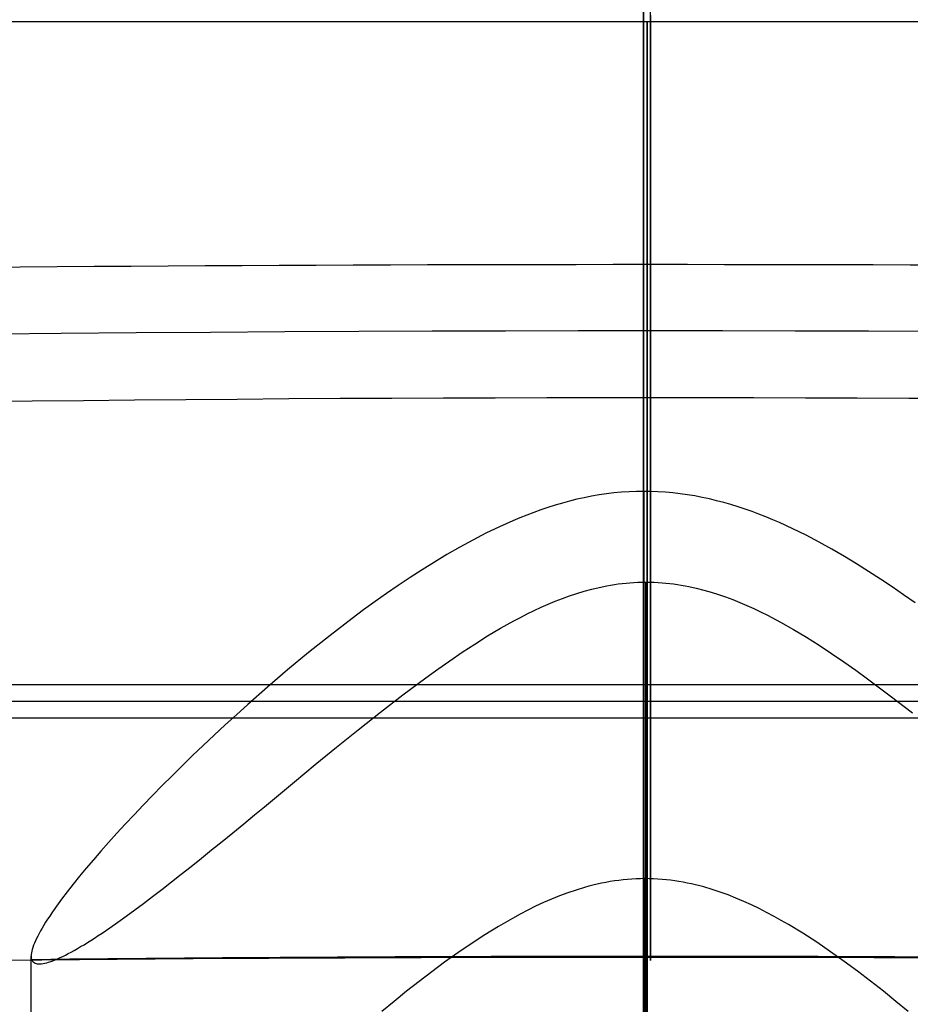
# Model space of a CAD drawing. Extents: x -37 to 483, y -973 to -253.
# Tile 69 of 197: x 210 to 228, y -825 to -804. Entities that reach past the tile are written whole.
import ezdxf

# ---------------------------------------------------------------- set-up
doc = ezdxf.new("R2010")
doc.units = 0
for name, color, linetype in [('LIVELLO_03', 5, 'CONTINUOUS'), ('LIVELLO_04', 96, 'CONTINUOUS'), ('PREDEFINITO', 7, 'CONTINUOUS')]:
    doc.layers.add(name, color=color, linetype=linetype)

msp = doc.modelspace()

# ---------------------------------------------------------------- linework, layer by layer
at = {"layer": 'LIVELLO_03'}
for p, q in [((222.875, -804.392, 695.66), (222.875, -804.104, 695.528)), ((302.749, -804.329, 577.764), (142.938, -804.329, 577.764)), ((222.805, -804.327, 578.326), (222.805, -804.324, 578.044)), ((222.805, -804.324, 578.044), (222.805, -804.329, 577.764)), ((222.805, -804.337, 578.61), (222.805, -804.327, 578.326)), ((222.805, -804.329, 577.764), (222.805, -804.34, 577.484)), ((222.805, -804.355, 578.896), (222.805, -804.337, 578.61)), ((222.805, -804.34, 577.484), (222.805, -804.359, 577.201)), ((222.805, -804.38, 579.184), (222.805, -804.355, 578.896)), ((222.805, -804.359, 577.201), (222.805, -804.385, 576.916)), ((222.805, -804.413, 579.473), (222.805, -804.38, 579.184)), ((222.875, -804.2, 675.369), (222.875, -804.497, 675.209)), ((222.805, -804.385, 576.916), (222.805, -804.418, 576.629)), ((222.805, -804.455, 579.763), (222.805, -804.413, 579.473)), ((222.805, -804.418, 576.629), (222.805, -804.46, 576.34)), ((222.805, -804.504, 580.054), (222.805, -804.455, 579.763)), ((222.805, -804.46, 576.34), (222.805, -804.509, 576.049)), ((222.805, -804.561, 580.346), (222.805, -804.504, 580.054)), ((222.805, -804.509, 576.049), (222.805, -804.566, 575.757)), ((222.805, -804.627, 580.638), (222.805, -804.561, 580.346)), ((222.805, -804.566, 575.757), (222.805, -804.632, 575.463)), ((222.875, -804.682, 695.785), (222.875, -804.392, 695.66)), ((222.875, -804.497, 675.209), (222.875, -804.798, 675.056)), ((222.805, -804.702, 580.93), (222.805, -804.627, 580.638)), ((222.805, -804.632, 575.463), (222.805, -804.706, 575.168)), ((222.805, -804.785, 581.223), (222.805, -804.702, 580.93)), ((222.805, -804.706, 575.168), (222.805, -804.788, 574.873)), ((222.805, -804.877, 581.515), (222.805, -804.785, 581.223)), ((222.805, -804.788, 574.873), (222.805, -804.879, 574.577)), ((222.875, -804.975, 695.903), (222.875, -804.682, 695.785)), ((222.805, -804.977, 581.806), (222.805, -804.877, 581.515)), ((222.805, -804.879, 574.577), (222.805, -804.978, 574.28)), ((222.805, -805.086, 582.096), (222.805, -804.977, 581.806)), ((222.805, -804.978, 574.28), (222.805, -805.087, 573.984)), ((222.875, -804.798, 675.056), (222.875, -805.102, 674.91)), ((222.875, -805.27, 696.014), (222.875, -804.975, 695.903)), ((222.805, -805.205, 582.385), (222.805, -805.086, 582.096)), ((222.805, -805.087, 573.984), (222.805, -805.203, 573.688)), ((222.805, -805.203, 573.688), (222.805, -805.329, 573.392)), ((222.805, -805.332, 582.672), (222.805, -805.205, 582.385)), ((222.875, -805.102, 674.91), (222.875, -805.408, 674.771)), ((222.805, -805.329, 573.392), (222.805, -805.464, 573.098)), ((222.805, -805.468, 582.958), (222.805, -805.332, 582.672)), ((222.875, -805.566, 696.117), (222.875, -805.27, 696.014)), ((222.875, -805.408, 674.771), (222.875, -805.718, 674.639)), ((222.805, -805.464, 573.098), (222.805, -805.607, 572.804)), ((222.805, -805.613, 583.241), (222.805, -805.468, 582.958)), ((222.805, -805.607, 572.804), (222.805, -805.759, 572.512)), ((222.805, -805.767, 583.522), (222.805, -805.613, 583.241)), ((222.875, -805.864, 696.214), (222.875, -805.566, 696.117)), ((222.805, -805.759, 572.512), (222.805, -805.92, 572.222)), ((222.805, -805.93, 583.8), (222.805, -805.767, 583.522)), ((222.875, -805.718, 674.639), (222.875, -806.029, 674.514)), ((222.805, -805.92, 572.222), (222.805, -806.09, 571.933)), ((222.805, -806.101, 584.074), (222.805, -805.93, 583.8)), ((222.875, -806.163, 696.303), (222.875, -805.864, 696.214)), ((222.875, -806.029, 674.514), (222.875, -806.343, 674.397)), ((222.805, -806.09, 571.933), (222.805, -806.269, 571.648)), ((222.805, -806.282, 584.346), (222.805, -806.101, 584.074)), ((222.875, -806.462, 696.386), (222.875, -806.163, 696.303)), ((222.805, -806.269, 571.648), (222.805, -806.456, 571.364)), ((222.805, -806.471, 584.614), (222.805, -806.282, 584.346)), ((222.805, -806.456, 571.364), (222.805, -806.652, 571.084)), ((222.875, -806.343, 674.397), (222.875, -806.657, 674.287)), ((222.805, -806.668, 584.878), (222.805, -806.471, 584.614)), ((222.805, -806.652, 571.084), (222.805, -806.856, 570.807)), ((222.875, -806.762, 696.461), (222.875, -806.462, 696.386)), ((222.875, -806.657, 674.287), (222.875, -806.973, 674.184)), ((222.805, -806.874, 585.137), (222.805, -806.668, 584.878)), ((222.805, -806.856, 570.807), (222.805, -807.068, 570.534)), ((222.875, -807.062, 696.53), (222.875, -806.762, 696.461)), ((222.805, -807.088, 585.392), (222.805, -806.874, 585.137)), ((222.805, -807.068, 570.534), (222.805, -807.289, 570.265)), ((222.875, -806.973, 674.184), (222.875, -807.29, 674.089)), ((222.875, -807.362, 696.591), (222.875, -807.062, 696.53)), ((222.805, -807.31, 585.642), (222.805, -807.088, 585.392)), ((222.805, -807.289, 570.265), (222.805, -807.517, 570)), ((222.805, -807.54, 585.887), (222.805, -807.31, 585.642)), ((222.875, -807.29, 674.089), (222.875, -807.608, 674.001)), ((222.875, -807.662, 696.646), (222.875, -807.362, 696.591)), ((222.805, -807.517, 570), (222.805, -807.753, 569.739)), ((222.805, -807.777, 586.126), (222.805, -807.54, 585.887)), ((222.875, -807.608, 674.001), (222.875, -807.926, 673.92)), ((222.875, -807.961, 696.695), (222.875, -807.662, 696.646)), ((222.805, -807.753, 569.739), (222.805, -807.997, 569.484)), ((222.805, -808.022, 586.36), (222.805, -807.777, 586.126)), ((222.805, -807.997, 569.484), (222.805, -808.248, 569.233)), ((222.805, -808.275, 586.588), (222.805, -808.022, 586.36)), ((222.875, -807.926, 673.92), (222.875, -808.243, 673.847)), ((222.875, -808.259, 696.737), (222.875, -807.961, 696.695)), ((222.805, -808.248, 569.233), (222.805, -808.507, 568.987)), ((222.805, -808.534, 586.81), (222.805, -808.275, 586.588)), ((222.875, -808.243, 673.847), (222.875, -808.561, 673.78)), ((222.875, -808.557, 696.772), (222.875, -808.259, 696.737)), ((222.805, -808.507, 568.987), (222.805, -808.772, 568.748)), ((222.805, -808.8, 587.026), (222.805, -808.534, 586.81)), ((222.875, -808.852, 696.801), (222.875, -808.557, 696.772)), ((222.875, -808.561, 673.78), (222.875, -808.877, 673.721)), ((222.805, -808.772, 568.748), (222.805, -809.044, 568.514)), ((222.805, -809.072, 587.234), (222.805, -808.8, 587.026)), ((222.875, -809.147, 696.825), (222.875, -808.852, 696.801)), ((222.875, -808.877, 673.721), (222.875, -809.193, 673.669)), ((222.805, -809.044, 568.514), (222.805, -809.322, 568.286)), ((222.805, -809.35, 587.437), (222.805, -809.072, 587.234)), ((222.875, -809.439, 696.842), (222.875, -809.147, 696.825)), ((222.805, -809.322, 568.286), (222.805, -809.606, 568.064)), ((222.805, -809.634, 587.632), (222.805, -809.35, 587.437)), ((222.875, -809.193, 673.669), (222.875, -809.507, 673.624)), ((222.875, -809.732, 696.853), (222.875, -809.439, 696.842)), ((222.875, -809.507, 673.624), (222.875, -809.82, 673.585)), ((222.805, -809.606, 568.064), (222.805, -809.896, 567.849)), ((222.805, -809.924, 587.82), (222.805, -809.634, 587.632)), ((222.875, -810.028, 696.859), (222.875, -809.732, 696.853)), ((222.805, -809.896, 567.849), (222.805, -810.192, 567.64)), ((222.805, -810.219, 588.001), (222.805, -809.924, 587.82)), ((222.875, -809.82, 673.585), (222.875, -810.132, 673.553)), ((222.875, -810.328, 696.859), (222.875, -810.028, 696.859)), ((222.875, -810.132, 673.553), (222.875, -810.441, 673.528)), ((222.805, -810.192, 567.64), (222.805, -810.492, 567.439)), ((222.805, -810.519, 588.174), (222.805, -810.219, 588.001)), ((222.875, -810.63, 696.853), (222.875, -810.328, 696.859)), ((222.805, -810.492, 567.439), (222.805, -810.798, 567.244)), ((222.805, -810.823, 588.34), (222.805, -810.519, 588.174)), ((222.875, -810.441, 673.528), (222.875, -810.748, 673.509)), ((222.805, -810.798, 567.244), (222.805, -811.108, 567.057)), ((222.875, -810.935, 696.84), (222.875, -810.63, 696.853)), ((222.875, -810.748, 673.509), (222.875, -811.053, 673.497)), ((222.805, -811.132, 588.499), (222.805, -810.823, 588.34)), ((222.875, -811.242, 696.822), (222.875, -810.935, 696.84)), ((222.805, -811.108, 567.057), (222.805, -811.422, 566.876)), ((222.805, -811.444, 588.649), (222.805, -811.132, 588.499)), ((222.875, -811.053, 673.497), (222.875, -811.355, 673.491)), ((222.805, -811.422, 566.876), (222.805, -811.739, 566.704)), ((222.875, -811.551, 696.796), (222.875, -811.242, 696.822)), ((222.875, -811.355, 673.491), (222.875, -811.655, 673.491)), ((222.805, -811.76, 588.792), (222.805, -811.444, 588.649)), ((222.875, -811.862, 696.765), (222.875, -811.551, 696.796)), ((222.805, -811.739, 566.704), (222.805, -812.061, 566.538)), ((222.805, -812.079, 588.928), (222.805, -811.76, 588.792)), ((222.875, -811.655, 673.491), (222.875, -811.951, 673.496)), ((222.875, -812.176, 696.726), (222.875, -811.862, 696.765)), ((222.875, -811.951, 673.496), (222.875, -812.244, 673.508)), ((222.805, -812.061, 566.538), (222.805, -812.385, 566.381)), ((222.805, -812.401, 589.055), (222.805, -812.079, 588.928)), ((222.875, -812.49, 696.681), (222.875, -812.176, 696.726)), ((222.875, -812.244, 673.508), (222.875, -812.536, 673.525)), ((222.805, -812.385, 566.381), (222.805, -812.712, 566.231)), ((222.805, -812.725, 589.174), (222.805, -812.401, 589.055)), ((222.875, -812.806, 696.629), (222.875, -812.49, 696.681)), ((222.875, -812.536, 673.525), (222.875, -812.831, 673.548)), ((222.805, -812.712, 566.231), (222.805, -813.041, 566.088)), ((222.805, -813.051, 589.286), (222.805, -812.725, 589.174)), ((222.875, -813.122, 696.569), (222.875, -812.806, 696.629)), ((222.875, -812.831, 673.548), (222.875, -813.126, 673.578)), ((222.805, -813.041, 566.088), (222.805, -813.372, 565.954)), ((222.805, -813.379, 589.39), (222.805, -813.051, 589.286)), ((222.875, -813.44, 696.503), (222.875, -813.122, 696.569)), ((222.875, -813.126, 673.578), (222.875, -813.423, 673.613)), ((222.805, -813.372, 565.954), (222.805, -813.705, 565.827)), ((222.805, -813.709, 589.486), (222.805, -813.379, 589.39)), ((222.875, -813.423, 673.613), (222.875, -813.722, 673.655)), ((222.875, -813.757, 696.429), (222.875, -813.44, 696.503)), ((222.805, -813.705, 565.827), (222.805, -814.04, 565.708)), ((222.805, -814.04, 589.574), (222.805, -813.709, 589.486)), ((222.875, -813.722, 673.655), (222.875, -814.021, 673.703)), ((222.875, -814.075, 696.349), (222.875, -813.757, 696.429)), ((222.805, -814.371, 589.654), (222.805, -814.04, 589.574)), ((222.805, -814.04, 565.708), (222.805, -814.375, 565.597)), ((222.875, -814.021, 673.703), (222.875, -814.321, 673.758)), ((222.875, -814.393, 696.261), (222.875, -814.075, 696.349)), ((221.637, -814.324, 696.901), (221.482, -814.355, 696.888)), ((221.793, -814.297, 696.912), (221.637, -814.324, 696.901)), ((221.95, -814.274, 696.921), (221.793, -814.297, 696.912)), ((222.107, -814.255, 696.929), (221.95, -814.274, 696.921)), ((222.266, -814.24, 696.935), (222.107, -814.255, 696.929)), ((222.426, -814.229, 696.939), (222.266, -814.24, 696.935)), ((222.586, -814.223, 696.942), (222.426, -814.229, 696.939)), ((222.748, -814.221, 696.943), (222.586, -814.223, 696.942)), ((222.748, -886.726, 698.343), (222.748, -814.221, 696.943)), ((222.875, -814.222, 696.943), (222.748, -814.221, 696.943)), ((223.033, -814.228, 696.941), (222.875, -814.222, 696.943)), ((222.875, -814.711, 696.772), (222.875, -814.222, 696.943)), ((222.875, -814.321, 673.758), (222.875, -814.621, 673.82)), ((223.191, -814.238, 696.937), (223.033, -814.228, 696.941)), ((223.347, -814.253, 696.932), (223.191, -814.238, 696.937)), ((223.504, -814.271, 696.925), (223.347, -814.253, 696.932)), ((223.659, -814.293, 696.916), (223.504, -814.271, 696.925)), ((223.813, -814.319, 696.906), (223.659, -814.293, 696.916)), ((223.967, -814.349, 696.894), (223.813, -814.319, 696.906)), ((220.869, -814.513, 696.823), (220.718, -814.561, 696.803)), ((221.021, -814.468, 696.842), (220.869, -814.513, 696.823)), ((221.174, -814.427, 696.859), (221.021, -814.468, 696.842)), ((221.327, -814.389, 696.874), (221.174, -814.427, 696.859)), ((221.482, -814.355, 696.888), (221.327, -814.389, 696.874)), ((222.805, -814.703, 589.727), (222.805, -814.371, 589.654)), ((222.805, -814.375, 565.597), (222.805, -814.711, 565.493)), ((222.875, -814.71, 696.165), (222.875, -814.393, 696.261)), ((224.12, -814.382, 696.881), (223.967, -814.349, 696.894)), ((224.272, -814.418, 696.866), (224.12, -814.382, 696.881)), ((224.423, -814.458, 696.85), (224.272, -814.418, 696.866)), ((224.573, -814.501, 696.832), (224.423, -814.458, 696.85)), ((224.722, -814.547, 696.813), (224.573, -814.501, 696.832)), ((220.269, -814.722, 696.733), (220.124, -814.781, 696.708)), ((220.418, -814.666, 696.758), (220.269, -814.722, 696.733)), ((220.568, -814.612, 696.781), (220.418, -814.666, 696.758)), ((220.718, -814.561, 696.803), (220.568, -814.612, 696.781)), ((222.805, -815.035, 589.792), (222.805, -814.703, 589.727)), ((222.805, -814.711, 565.493), (222.805, -815.048, 565.398)), ((222.875, -814.621, 673.82), (222.875, -814.921, 673.889)), ((222.875, -815.026, 696.063), (222.875, -814.71, 696.165)), ((222.875, -815.195, 696.585), (222.875, -814.711, 696.772)), ((224.87, -814.596, 696.793), (224.722, -814.547, 696.813)), ((225.018, -814.648, 696.771), (224.87, -814.596, 696.793)), ((225.164, -814.702, 696.748), (225.018, -814.648, 696.771)), ((225.309, -814.759, 696.723), (225.164, -814.702, 696.748)), ((219.98, -814.841, 696.681), (219.694, -814.969, 696.623)), ((220.124, -814.781, 696.708), (219.98, -814.841, 696.681)), ((222.875, -814.921, 673.889), (222.875, -815.221, 673.964)), ((225.453, -814.818, 696.697), (225.309, -814.759, 696.723)), ((225.596, -814.88, 696.67), (225.453, -814.818, 696.697)), ((225.879, -815.009, 696.613), (225.596, -814.88, 696.67)), ((219.411, -815.105, 696.56), (219.133, -815.248, 696.493)), ((219.694, -814.969, 696.623), (219.411, -815.105, 696.56)), ((222.805, -815.367, 589.85), (222.805, -815.035, 589.792)), ((222.805, -815.048, 565.398), (222.805, -815.384, 565.31)), ((222.875, -815.34, 695.953), (222.875, -815.026, 696.063)), ((226.157, -815.146, 696.55), (225.879, -815.009, 696.613)), ((226.431, -815.289, 696.483), (226.157, -815.146, 696.55)), ((219.133, -815.248, 696.493), (218.859, -815.398, 696.42)), ((222.805, -815.698, 589.9), (222.805, -815.367, 589.85)), ((222.875, -815.675, 696.383), (222.875, -815.195, 696.585)), ((222.875, -815.221, 673.964), (222.875, -815.52, 674.047)), ((222.875, -815.654, 695.835), (222.875, -815.34, 695.953)), ((226.699, -815.438, 696.411), (226.431, -815.289, 696.483)), ((218.589, -815.553, 696.343), (218.325, -815.711, 696.262)), ((218.859, -815.398, 696.42), (218.589, -815.553, 696.343)), ((222.805, -815.384, 565.31), (222.805, -815.72, 565.229)), ((222.875, -815.52, 674.047), (222.875, -815.819, 674.136)), ((226.963, -815.591, 696.335), (226.699, -815.438, 696.411)), ((218.325, -815.711, 696.262), (218.066, -815.873, 696.176)), ((222.805, -816.029, 589.943), (222.805, -815.698, 589.9)), ((222.805, -815.72, 565.229), (222.805, -816.055, 565.156)), ((222.875, -815.965, 695.711), (222.875, -815.654, 695.835)), ((222.875, -816.149, 696.164), (222.875, -815.675, 696.383)), ((227.221, -815.748, 696.255), (226.963, -815.591, 696.335)), ((227.474, -815.907, 696.172), (227.221, -815.748, 696.255)), ((218.066, -815.873, 696.176), (217.814, -816.037, 696.088)), ((222.875, -815.819, 674.136), (222.875, -816.117, 674.232)), ((222.875, -816.275, 695.579), (222.875, -815.965, 695.711)), ((227.722, -816.069, 696.084), (227.474, -815.907, 696.172)), ((217.564, -816.203, 695.995), (217.317, -816.373, 695.897)), ((217.814, -816.037, 696.088), (217.564, -816.203, 695.995)), ((221.957, -816.212, 673.603), (222.037, -816.197, 673.599)), ((222.037, -816.197, 673.599), (222.118, -816.184, 673.594)), ((222.118, -816.184, 673.594), (222.199, -816.173, 673.591)), ((222.199, -816.173, 673.591), (222.281, -816.163, 673.588)), ((222.281, -816.163, 673.588), (222.362, -816.154, 673.585)), ((222.362, -816.154, 673.585), (222.445, -816.147, 673.583)), ((222.445, -816.147, 673.583), (222.527, -816.141, 673.581)), ((222.527, -816.141, 673.581), (222.61, -816.137, 673.58)), ((222.61, -816.137, 673.58), (222.694, -816.135, 673.579)), ((222.694, -816.135, 673.579), (222.777, -816.134, 673.579)), ((222.777, -816.134, 673.579), (222.875, -816.135, 673.58)), ((222.777, -888.944, 674.985), (222.777, -816.134, 673.579)), ((222.805, -816.358, 589.979), (222.805, -816.029, 589.943)), ((222.805, -816.055, 565.156), (222.805, -816.39, 565.091)), ((222.875, -816.117, 674.232), (222.875, -816.413, 674.336)), ((222.875, -816.135, 673.58), (222.958, -816.137, 673.58)), ((222.875, -816.135, 673.58), (222.875, -816.378, 673.677)), ((222.875, -816.617, 695.929), (222.875, -816.149, 696.164)), ((222.958, -816.137, 673.58), (223.04, -816.141, 673.582)), ((223.04, -816.141, 673.582), (223.122, -816.147, 673.584)), ((223.122, -816.147, 673.584), (223.204, -816.154, 673.586)), ((223.204, -816.154, 673.586), (223.285, -816.163, 673.589)), ((223.285, -816.163, 673.589), (223.366, -816.173, 673.592)), ((223.366, -816.173, 673.592), (223.446, -816.184, 673.596)), ((223.446, -816.184, 673.596), (223.526, -816.197, 673.601)), ((223.526, -816.197, 673.601), (223.606, -816.211, 673.605)), ((227.968, -816.234, 695.992), (227.722, -816.069, 696.084)), ((217.317, -816.373, 695.897), (217.073, -816.545, 695.795)), ((221.173, -816.422, 673.673), (221.327, -816.37, 673.656)), ((221.327, -816.37, 673.656), (221.483, -816.324, 673.64)), ((221.483, -816.324, 673.64), (221.639, -816.281, 673.626)), ((221.639, -816.281, 673.626), (221.797, -816.244, 673.614)), ((221.797, -816.244, 673.614), (221.957, -816.212, 673.603)), ((222.805, -816.686, 590.007), (222.805, -816.358, 589.979)), ((222.805, -816.39, 565.091), (222.805, -816.723, 565.033)), ((222.875, -816.581, 695.44), (222.875, -816.275, 695.579)), ((222.875, -816.378, 673.677), (222.875, -816.62, 673.779)), ((223.606, -816.211, 673.605), (223.685, -816.226, 673.611)), ((223.685, -816.226, 673.611), (223.843, -816.261, 673.622)), ((223.843, -816.261, 673.622), (223.999, -816.3, 673.636)), ((223.999, -816.3, 673.636), (224.154, -816.344, 673.651)), ((224.154, -816.344, 673.651), (224.308, -816.392, 673.668)), ((224.308, -816.392, 673.668), (224.46, -816.445, 673.686)), ((228.212, -816.402, 695.896), (227.968, -816.234, 695.992)), ((228.452, -816.572, 695.795), (228.212, -816.402, 695.896)), ((217.073, -816.545, 695.795), (216.832, -816.72, 695.689)), ((220.571, -816.664, 673.758), (220.72, -816.598, 673.735)), ((220.72, -816.598, 673.735), (220.869, -816.536, 673.713)), ((220.869, -816.536, 673.713), (221.021, -816.477, 673.692)), ((221.021, -816.477, 673.692), (221.173, -816.422, 673.673)), ((222.875, -816.413, 674.336), (222.875, -816.708, 674.447)), ((222.875, -816.885, 695.294), (222.875, -816.581, 695.44)), ((222.875, -817.077, 695.679), (222.875, -816.617, 695.929)), ((222.875, -816.62, 673.779), (222.875, -816.86, 673.886)), ((224.46, -816.445, 673.686), (224.61, -816.501, 673.706)), ((224.61, -816.501, 673.706), (224.759, -816.561, 673.727)), ((224.759, -816.561, 673.727), (224.907, -816.624, 673.75)), ((216.832, -816.72, 695.689), (216.594, -816.897, 695.578)), ((220.137, -816.876, 673.837), (220.278, -816.804, 673.81)), ((220.278, -816.804, 673.81), (220.424, -816.732, 673.783)), ((220.424, -816.732, 673.783), (220.571, -816.664, 673.758)), ((222.805, -817.013, 590.029), (222.805, -816.686, 590.007)), ((222.805, -816.723, 565.033), (222.805, -817.055, 564.982)), ((222.875, -816.708, 674.447), (222.875, -817.001, 674.565)), ((224.907, -816.624, 673.75), (225.054, -816.69, 673.775)), ((225.054, -816.69, 673.775), (225.199, -816.759, 673.801)), ((225.199, -816.759, 673.801), (225.343, -816.831, 673.828)), ((216.594, -816.897, 695.578), (216.126, -817.256, 695.344)), ((219.72, -817.105, 673.926), (219.997, -816.95, 673.865)), ((219.997, -816.95, 673.865), (220.137, -816.876, 673.837)), ((222.805, -817.337, 590.044), (222.805, -817.013, 590.029)), ((222.875, -816.86, 673.886), (222.875, -817.098, 673.997)), ((222.875, -817.186, 695.141), (222.875, -816.885, 695.294)), ((222.875, -817.001, 674.565), (222.875, -817.291, 674.69)), ((225.343, -816.831, 673.828), (225.619, -816.977, 673.884)), ((225.619, -816.977, 673.884), (225.893, -817.132, 673.946)), ((219.446, -817.268, 673.993), (219.72, -817.105, 673.926)), ((222.805, -817.055, 564.982), (222.805, -817.385, 564.938)), ((222.875, -817.527, 695.415), (222.875, -817.077, 695.679)), ((222.875, -817.098, 673.997), (222.875, -817.335, 674.113)), ((222.875, -817.483, 694.98), (222.875, -817.186, 695.141)), ((225.893, -817.132, 673.946), (226.164, -817.295, 674.014)), ((216.126, -817.256, 695.344), (215.672, -817.619, 695.094)), ((218.91, -817.612, 674.139), (219.176, -817.438, 674.064)), ((219.176, -817.438, 674.064), (219.446, -817.268, 673.993)), ((222.805, -817.66, 590.053), (222.805, -817.337, 590.044)), ((222.805, -817.385, 564.938), (222.805, -817.713, 564.901)), ((222.875, -817.291, 674.69), (222.875, -817.579, 674.822)), ((222.875, -817.335, 674.113), (222.875, -817.569, 674.234)), ((226.164, -817.295, 674.014), (226.431, -817.463, 674.085)), ((215.672, -817.619, 695.094), (215.232, -817.984, 694.828)), ((218.65, -817.789, 674.218), (218.91, -817.612, 674.139)), ((222.875, -817.777, 694.813), (222.875, -817.483, 694.98)), ((222.875, -817.968, 695.135), (222.875, -817.527, 695.415)), ((222.875, -817.569, 674.234), (222.875, -817.802, 674.359)), ((222.875, -817.579, 674.822), (222.875, -817.864, 674.962)), ((226.431, -817.463, 674.085), (226.693, -817.637, 674.162)), ((226.693, -817.637, 674.162), (226.95, -817.813, 674.242)), ((218.395, -817.968, 674.302), (218.65, -817.789, 674.218)), ((222.805, -817.98, 590.055), (222.805, -817.66, 590.053)), ((222.805, -817.713, 564.901), (222.805, -818.039, 564.871)), ((222.875, -818.066, 694.64), (222.875, -817.777, 694.813)), ((222.875, -817.802, 674.359), (222.875, -818.032, 674.488)), ((222.875, -817.864, 674.962), (222.875, -818.145, 675.108)), ((226.95, -817.813, 674.242), (227.202, -817.991, 674.326)), ((215.232, -817.984, 694.828), (214.806, -818.349, 694.547)), ((218.147, -818.148, 674.388), (218.395, -817.968, 674.302)), ((222.805, -818.298, 590.051), (222.805, -817.98, 590.055)), ((222.805, -818.039, 564.871), (222.805, -818.363, 564.848)), ((222.875, -818.399, 694.842), (222.875, -817.968, 695.135)), ((222.875, -818.032, 674.488), (222.875, -818.259, 674.622)), ((222.875, -818.351, 694.46), (222.875, -818.066, 694.64)), ((227.202, -817.991, 674.326), (227.448, -818.169, 674.413)), ((217.662, -818.508, 674.573), (218.147, -818.148, 674.388)), ((222.875, -818.145, 675.108), (222.875, -818.423, 675.261)), ((222.875, -818.259, 674.622), (222.875, -818.484, 674.76)), ((227.448, -818.169, 674.413), (227.927, -818.527, 674.598)), ((288.302, -818.298, 590.051), (157.408, -818.298, 590.051)), ((214.806, -818.349, 694.547), (214.395, -818.711, 694.252)), ((222.805, -818.616, 590.04), (222.805, -818.298, 590.051)), ((222.805, -818.363, 564.848), (222.805, -818.684, 564.831)), ((222.875, -818.631, 694.273), (222.875, -818.351, 694.46)), ((222.875, -818.817, 694.535), (222.875, -818.399, 694.842)), ((222.875, -818.423, 675.261), (222.875, -818.698, 675.422)), ((222.875, -818.484, 674.76), (222.875, -818.706, 674.903)), ((217.186, -818.874, 674.775), (217.662, -818.508, 674.573)), ((222.805, -818.937, 590.024), (222.805, -818.616, 590.04)), ((222.805, -818.684, 564.831), (222.805, -819.002, 564.82)), ((222.875, -818.907, 694.08), (222.875, -818.631, 694.273)), ((227.927, -818.527, 674.598), (228.398, -818.89, 674.801)), ((214.395, -818.711, 694.252), (214.154, -818.927, 694.066)), ((216.719, -819.242, 674.994), (217.186, -818.874, 674.775)), ((222.875, -818.698, 675.422), (222.875, -818.968, 675.589)), ((222.875, -818.706, 674.903), (222.875, -818.925, 675.049)), ((222.875, -819.224, 694.215), (222.875, -818.817, 694.535)), ((291.685, -819.002, 564.82), (153.95, -819.002, 564.82)), ((214.154, -818.927, 694.066), (213.916, -819.143, 693.874)), ((222.805, -819.26, 590), (222.805, -818.937, 590.024)), ((222.805, -819.002, 564.82), (222.805, -819.319, 564.816)), ((222.875, -819.177, 693.882), (222.875, -818.907, 694.08)), ((222.875, -818.925, 675.049), (222.875, -819.141, 675.201)), ((222.875, -818.968, 675.589), (222.875, -819.233, 675.763)), ((213.916, -819.143, 693.874), (213.683, -819.359, 693.675)), ((216.262, -819.611, 675.231), (216.719, -819.242, 674.994)), ((222.805, -819.586, 589.97), (222.805, -819.26, 590)), ((222.875, -819.141, 675.201), (222.875, -819.353, 675.356)), ((222.875, -819.441, 693.677), (222.875, -819.177, 693.882)), ((222.875, -819.616, 693.883), (222.875, -819.224, 694.215)), ((222.875, -819.233, 675.763), (222.875, -819.494, 675.944)), ((213.683, -819.359, 693.675), (213.454, -819.574, 693.47)), ((222.805, -819.319, 564.816), (222.805, -819.64, 564.818)), ((222.875, -819.353, 675.356), (222.875, -819.563, 675.515)), ((222.875, -819.699, 693.467), (222.875, -819.441, 693.677)), ((222.875, -819.494, 675.944), (222.875, -819.749, 676.131)), ((213.454, -819.574, 693.47), (213.23, -819.789, 693.258)), ((215.815, -819.977, 675.484), (216.262, -819.611, 675.231)), ((222.805, -819.915, 589.933), (222.805, -819.586, 589.97)), ((222.805, -819.64, 564.818), (222.805, -819.962, 564.827)), ((222.875, -819.563, 675.515), (222.875, -819.768, 675.679)), ((222.875, -819.807, 693.713), (222.875, -819.616, 693.883)), ((222.875, -819.952, 693.251), (222.875, -819.699, 693.467)), ((213.23, -819.789, 693.258), (213.011, -820.001, 693.039)), ((222.805, -820.245, 589.889), (222.805, -819.915, 589.933)), ((222.875, -819.749, 676.131), (222.875, -819.999, 676.325)), ((222.875, -819.768, 675.679), (222.875, -819.971, 675.846)), ((222.875, -819.995, 693.54), (222.875, -819.807, 693.713)), ((213.011, -820.001, 693.039), (212.796, -820.212, 692.815)), ((215.378, -820.339, 675.754), (215.815, -819.977, 675.484)), ((222.805, -819.962, 564.827), (222.805, -820.287, 564.842)), ((222.875, -820.198, 693.03), (222.875, -819.952, 693.251)), ((222.875, -819.971, 675.846), (222.875, -820.169, 676.017)), ((222.875, -820.179, 693.364), (222.875, -819.995, 693.54)), ((222.875, -819.999, 676.325), (222.875, -820.244, 676.524)), ((212.796, -820.212, 692.815), (212.587, -820.421, 692.584)), ((214.952, -820.692, 676.041), (215.378, -820.339, 675.754)), ((222.805, -820.577, 589.839), (222.805, -820.245, 589.889)), ((222.805, -820.287, 564.842), (222.805, -820.614, 564.864)), ((222.875, -820.169, 676.017), (222.875, -820.363, 676.192)), ((222.875, -820.359, 693.186), (222.875, -820.179, 693.364)), ((222.875, -820.437, 692.804), (222.875, -820.198, 693.03)), ((222.875, -820.244, 676.524), (222.875, -820.482, 676.73)), ((212.587, -820.421, 692.584), (212.384, -820.628, 692.347)), ((222.875, -820.535, 693.005), (222.875, -820.359, 693.186)), ((222.875, -820.363, 676.192), (222.875, -820.553, 676.371)), ((222.875, -820.67, 692.574), (222.875, -820.437, 692.804)), ((222.875, -820.482, 676.73), (222.875, -820.715, 676.942)), ((222.875, -820.707, 692.822), (222.875, -820.535, 693.005)), ((222.875, -820.553, 676.371), (222.875, -820.739, 676.553)), ((212.384, -820.628, 692.347), (212.186, -820.832, 692.104)), ((214.743, -820.865, 676.19), (214.952, -820.692, 676.041)), ((222.805, -820.91, 589.78), (222.805, -820.577, 589.839)), ((222.805, -820.614, 564.864), (222.805, -820.942, 564.892)), ((222.875, -820.895, 692.339), (222.875, -820.67, 692.574)), ((222.875, -820.875, 692.636), (222.875, -820.707, 692.822)), ((222.875, -820.715, 676.942), (222.875, -820.941, 677.159)), ((222.875, -820.739, 676.553), (222.875, -820.921, 676.739)), ((212.186, -820.832, 692.104), (211.995, -821.033, 691.855)), ((214.537, -821.035, 676.344), (214.743, -820.865, 676.19)), ((222.805, -821.244, 589.715), (222.805, -820.91, 589.78)), ((222.805, -820.942, 564.892), (222.805, -821.271, 564.928)), ((222.875, -821.04, 692.449), (222.875, -820.875, 692.636)), ((222.875, -821.114, 692.1), (222.875, -820.895, 692.339)), ((222.875, -820.921, 676.739), (222.875, -821.098, 676.928)), ((222.875, -820.941, 677.159), (222.875, -821.16, 677.382)), ((211.995, -821.033, 691.855), (211.81, -821.231, 691.601)), ((214.306, -821.225, 676.524), (214.537, -821.035, 676.344)), ((222.875, -821.2, 692.259), (222.875, -821.04, 692.449)), ((222.875, -821.098, 676.928), (222.875, -821.271, 677.12)), ((222.875, -821.325, 691.857), (222.875, -821.114, 692.1)), ((222.875, -821.16, 677.382), (222.875, -821.372, 677.61)), ((211.81, -821.231, 691.601), (211.631, -821.425, 691.34)), ((214.078, -821.412, 676.71), (214.306, -821.225, 676.524)), ((222.805, -821.58, 589.642), (222.805, -821.244, 589.715)), ((222.805, -821.271, 564.928), (222.805, -821.602, 564.971)), ((222.875, -821.356, 692.068), (222.875, -821.2, 692.259)), ((222.875, -821.271, 677.12), (222.875, -821.439, 677.316)), ((222.875, -821.529, 691.61), (222.875, -821.325, 691.857)), ((222.875, -821.507, 691.874), (222.875, -821.356, 692.068)), ((222.875, -821.372, 677.61), (222.875, -821.577, 677.843)), ((211.631, -821.425, 691.34), (211.459, -821.616, 691.074)), ((213.631, -821.775, 677.1), (213.853, -821.596, 676.902)), ((213.853, -821.596, 676.902), (214.078, -821.412, 676.71)), ((222.805, -821.916, 589.561), (222.805, -821.58, 589.642)), ((222.875, -821.439, 677.316), (222.875, -821.603, 677.514)), ((222.875, -821.655, 691.679), (222.875, -821.507, 691.874)), ((222.875, -821.725, 691.36), (222.875, -821.529, 691.61)), ((222.875, -821.577, 677.843), (222.875, -821.775, 678.081)), ((211.295, -821.802, 690.802), (211.138, -821.983, 690.525)), ((211.459, -821.616, 691.074), (211.295, -821.802, 690.802)), ((213.414, -821.951, 677.305), (213.631, -821.775, 677.1)), ((222.805, -821.602, 564.971), (222.805, -821.933, 565.021)), ((222.875, -821.603, 677.514), (222.875, -821.762, 677.716)), ((222.875, -821.798, 691.483), (222.875, -821.655, 691.679)), ((222.875, -821.914, 691.107), (222.875, -821.725, 691.36)), ((222.875, -821.762, 677.716), (222.875, -821.915, 677.92)), ((222.875, -821.775, 678.081), (222.875, -821.966, 678.323)), ((222.875, -821.936, 691.285), (222.875, -821.798, 691.483)), ((211.138, -821.983, 690.525), (210.988, -822.16, 690.243)), ((213.2, -822.122, 677.515), (213.414, -821.951, 677.305)), ((222.805, -822.252, 589.473), (222.805, -821.916, 589.561)), ((222.805, -821.933, 565.021), (222.805, -822.265, 565.079)), ((222.875, -822.095, 690.852), (222.875, -821.914, 691.107)), ((222.875, -821.915, 677.92), (222.875, -822.064, 678.127)), ((222.875, -822.071, 691.085), (222.875, -821.936, 691.285)), ((222.875, -821.966, 678.323), (222.875, -822.148, 678.569)), ((210.988, -822.16, 690.243), (210.846, -822.331, 689.955)), ((212.99, -822.289, 677.732), (213.2, -822.122, 677.515)), ((222.875, -822.064, 678.127), (222.875, -822.208, 678.336)), ((222.875, -822.201, 690.884), (222.875, -822.071, 691.085)), ((222.875, -822.267, 690.593), (222.875, -822.095, 690.852)), ((222.875, -822.148, 678.569), (222.875, -822.323, 678.82)), ((222.875, -822.326, 690.683), (222.875, -822.201, 690.884)), ((222.875, -822.208, 678.336), (222.875, -822.347, 678.548)), ((210.846, -822.331, 689.955), (210.712, -822.497, 689.662)), ((212.784, -822.45, 677.955), (212.99, -822.289, 677.732)), ((222.208, -822.416, 589.428), (222.117, -822.428, 589.424)), ((222.3, -822.405, 589.431), (222.208, -822.416, 589.428)), ((222.392, -822.396, 589.433), (222.3, -822.405, 589.431)), ((222.484, -822.389, 589.435), (222.392, -822.396, 589.433)), ((222.576, -822.384, 589.437), (222.484, -822.389, 589.435)), ((222.669, -822.381, 589.438), (222.576, -822.384, 589.437)), ((222.762, -822.38, 589.438), (222.669, -822.381, 589.438)), ((222.853, -822.381, 589.438), (222.762, -822.38, 589.438)), ((222.762, -822.38, 589.438), (222.762, -895.861, 590.857)), ((222.805, -822.589, 589.378), (222.805, -822.252, 589.473)), ((222.805, -822.265, 565.079), (222.805, -822.597, 565.144)), ((222.805, -822.92, 589.276), (222.805, -822.38, 589.438)), ((222.943, -822.384, 589.437), (222.853, -822.381, 589.438)), ((222.875, -822.432, 690.333), (222.875, -822.267, 690.593)), ((222.875, -822.323, 678.82), (222.875, -822.49, 679.074)), ((222.875, -822.447, 690.48), (222.875, -822.326, 690.683)), ((222.875, -822.347, 678.548), (222.875, -822.48, 678.762)), ((223.033, -822.389, 589.436), (222.943, -822.384, 589.437)), ((223.123, -822.395, 589.434), (223.033, -822.389, 589.436)), ((223.212, -822.404, 589.431), (223.123, -822.395, 589.434)), ((223.301, -822.414, 589.428), (223.212, -822.404, 589.431)), ((223.389, -822.426, 589.425), (223.301, -822.414, 589.428)), ((223.477, -822.439, 589.421), (223.389, -822.426, 589.425)), ((210.712, -822.497, 689.662), (210.587, -822.658, 689.364)), ((212.387, -822.757, 678.419), (212.583, -822.606, 678.184)), ((212.583, -822.606, 678.184), (212.784, -822.45, 677.955)), ((221.31, -822.62, 589.368), (221.136, -822.679, 589.351)), ((221.487, -822.566, 589.384), (221.31, -822.62, 589.368)), ((221.577, -822.541, 589.392), (221.487, -822.566, 589.384)), ((221.666, -822.518, 589.398), (221.577, -822.541, 589.392)), ((221.756, -822.497, 589.405), (221.666, -822.518, 589.398)), ((221.846, -822.477, 589.41), (221.756, -822.497, 589.405)), ((221.936, -822.459, 589.416), (221.846, -822.477, 589.41)), ((222.026, -822.443, 589.42), (221.936, -822.459, 589.416)), ((222.117, -822.428, 589.424), (222.026, -822.443, 589.42)), ((222.805, -822.925, 589.274), (222.805, -822.589, 589.378)), ((222.805, -822.597, 565.144), (222.805, -822.929, 565.217)), ((222.875, -822.589, 690.07), (222.875, -822.432, 690.333)), ((222.875, -822.564, 690.276), (222.875, -822.447, 690.48)), ((222.875, -822.48, 678.762), (222.875, -822.609, 678.978)), ((222.875, -822.49, 679.074), (222.875, -822.649, 679.331)), ((222.875, -822.676, 690.071), (222.875, -822.564, 690.276)), ((222.875, -822.738, 689.806), (222.875, -822.589, 690.07)), ((222.875, -822.609, 678.978), (222.875, -822.732, 679.195)), ((223.565, -822.455, 589.417), (223.477, -822.439, 589.421)), ((223.653, -822.472, 589.412), (223.565, -822.455, 589.417)), ((223.741, -822.49, 589.407), (223.653, -822.472, 589.412)), ((223.828, -822.51, 589.401), (223.741, -822.49, 589.407)), ((223.915, -822.532, 589.394), (223.828, -822.51, 589.401)), ((224.002, -822.555, 589.387), (223.915, -822.532, 589.394)), ((224.175, -822.607, 589.372), (224.002, -822.555, 589.387)), ((224.344, -822.663, 589.356), (224.175, -822.607, 589.372)), ((210.47, -822.812, 689.061), (210.363, -822.959, 688.752)), ((210.587, -822.658, 689.364), (210.47, -822.812, 689.061)), ((212.196, -822.902, 678.661), (212.387, -822.757, 678.419)), ((220.793, -822.812, 589.31), (220.624, -822.886, 589.287)), ((220.963, -822.743, 589.331), (220.793, -822.812, 589.31)), ((221.136, -822.679, 589.351), (220.963, -822.743, 589.331)), ((222.875, -822.649, 679.331), (222.875, -822.8, 679.592)), ((222.875, -822.784, 689.866), (222.875, -822.676, 690.071)), ((222.875, -822.732, 679.195), (222.875, -822.85, 679.415)), ((222.875, -822.879, 689.541), (222.875, -822.738, 689.806)), ((222.875, -822.887, 689.66), (222.875, -822.784, 689.866)), ((222.875, -822.8, 679.592), (222.875, -822.942, 679.856)), ((224.512, -822.724, 589.337), (224.344, -822.663, 589.356)), ((224.678, -822.79, 589.317), (224.512, -822.724, 589.337)), ((224.843, -822.86, 589.295), (224.678, -822.79, 589.317)), ((210.312, -823.03, 688.596), (210.264, -823.1, 688.439)), ((210.363, -822.959, 688.752), (210.312, -823.03, 688.596)), ((211.829, -823.172, 679.162), (212.01, -823.04, 678.908)), ((212.01, -823.04, 678.908), (212.196, -822.902, 678.661)), ((220.292, -823.045, 589.235), (220.129, -823.129, 589.207)), ((220.457, -822.963, 589.262), (220.292, -823.045, 589.235)), ((220.624, -822.886, 589.287), (220.457, -822.963, 589.262)), ((222.805, -823.458, 589.094), (222.805, -822.92, 589.276)), ((222.805, -823.26, 589.163), (222.805, -822.925, 589.274)), ((222.805, -822.929, 565.217), (222.805, -823.26, 565.297)), ((222.875, -822.85, 679.415), (222.875, -822.962, 679.637)), ((222.875, -823.012, 689.274), (222.875, -822.879, 689.541)), ((222.875, -822.986, 689.454), (222.875, -822.887, 689.66)), ((222.875, -822.942, 679.856), (222.875, -823.076, 680.122)), ((222.875, -822.962, 679.637), (222.875, -823.069, 679.86)), ((222.875, -823.081, 689.247), (222.875, -822.986, 689.454)), ((222.875, -823.136, 689.006), (222.875, -823.012, 689.274)), ((225.006, -822.934, 589.271), (224.843, -822.86, 589.295)), ((225.166, -823.011, 589.246), (225.006, -822.934, 589.271)), ((225.325, -823.092, 589.22), (225.166, -823.011, 589.246)), ((210.174, -823.234, 688.122), (210.133, -823.298, 687.961)), ((210.218, -823.168, 688.281), (210.174, -823.234, 688.122)), ((210.264, -823.1, 688.439), (210.218, -823.168, 688.281)), ((211.654, -823.297, 679.422), (211.829, -823.172, 679.162)), ((219.969, -823.217, 589.178), (219.676, -823.386, 589.119)), ((220.129, -823.129, 589.207), (219.969, -823.217, 589.178)), ((222.875, -823.069, 679.86), (222.875, -823.171, 680.084)), ((222.875, -823.076, 680.122), (222.875, -823.202, 680.39)), ((222.875, -823.171, 689.04), (222.875, -823.081, 689.247)), ((222.875, -823.253, 688.738), (222.875, -823.136, 689.006)), ((222.875, -823.171, 680.084), (222.875, -823.267, 680.31)), ((222.875, -823.256, 688.832), (222.875, -823.171, 689.04)), ((222.875, -823.202, 680.39), (222.875, -823.32, 680.661)), ((222.875, -823.362, 688.47), (222.875, -823.253, 688.738)), ((222.875, -823.338, 688.625), (222.875, -823.256, 688.832)), ((225.482, -823.176, 589.192), (225.325, -823.092, 589.22)), ((225.634, -823.26, 589.163), (225.482, -823.176, 589.192)), ((210.059, -823.42, 687.636), (210.025, -823.479, 687.472)), ((210.095, -823.36, 687.799), (210.059, -823.42, 687.636)), ((210.133, -823.298, 687.961), (210.095, -823.36, 687.799)), ((211.322, -823.526, 679.962), (211.485, -823.415, 679.689)), ((211.485, -823.415, 679.689), (211.654, -823.297, 679.422)), ((219.676, -823.386, 589.119), (219.386, -823.564, 589.055)), ((222.805, -823.594, 589.044), (222.805, -823.26, 589.163)), ((222.805, -823.26, 565.297), (222.805, -823.591, 565.385)), ((222.805, -823.726, 588.995), (222.805, -823.458, 589.094)), ((222.875, -823.267, 680.31), (222.875, -823.358, 680.536)), ((222.875, -823.32, 680.661), (222.875, -823.429, 680.933)), ((222.875, -823.415, 688.418), (222.875, -823.338, 688.625)), ((222.875, -823.358, 680.536), (222.875, -823.444, 680.764)), ((222.875, -823.463, 688.201), (222.875, -823.362, 688.47)), ((222.875, -823.487, 688.211), (222.875, -823.415, 688.418)), ((222.875, -823.429, 680.933), (222.875, -823.529, 681.206)), ((222.875, -823.444, 680.764), (222.875, -823.524, 680.992)), ((222.875, -823.556, 687.933), (222.875, -823.463, 688.201)), ((225.785, -823.348, 589.133), (225.634, -823.26, 589.163)), ((226.085, -823.53, 589.067), (225.785, -823.348, 589.133)), ((209.939, -823.641, 686.973), (209.916, -823.691, 686.805)), ((209.965, -823.589, 687.141), (209.939, -823.641, 686.973)), ((209.994, -823.535, 687.307), (209.965, -823.589, 687.141)), ((210.025, -823.479, 687.472), (209.994, -823.535, 687.307)), ((211.087, -823.68, 680.388), (211.164, -823.631, 680.245)), ((211.164, -823.631, 680.245), (211.242, -823.579, 680.103)), ((211.242, -823.579, 680.103), (211.322, -823.526, 679.962)), ((219.386, -823.564, 589.055), (219.099, -823.751, 588.985)), ((222.805, -823.591, 565.385), (222.805, -823.92, 565.481)), ((222.805, -823.927, 588.917), (222.805, -823.594, 589.044)), ((222.875, -823.555, 688.004), (222.875, -823.487, 688.211)), ((222.875, -823.524, 680.992), (222.875, -823.599, 681.221)), ((222.875, -823.529, 681.206), (222.875, -823.622, 681.481)), ((222.875, -823.619, 687.797), (222.875, -823.555, 688.004)), ((222.875, -823.641, 687.665), (222.875, -823.556, 687.933)), ((222.875, -823.599, 681.221), (222.875, -823.669, 681.451)), ((222.875, -823.679, 687.591), (222.875, -823.619, 687.797)), ((222.875, -823.622, 681.481), (222.875, -823.706, 681.757)), ((222.875, -823.719, 687.398), (222.875, -823.641, 687.665)), ((222.875, -823.669, 681.451), (222.875, -823.733, 681.681)), ((226.382, -823.721, 588.996), (226.085, -823.53, 589.067)), ((209.849, -823.87, 686.12), (209.839, -823.908, 685.946)), ((209.862, -823.828, 686.293), (209.849, -823.87, 686.12)), ((209.877, -823.785, 686.464), (209.862, -823.828, 686.293)), ((209.895, -823.739, 686.635), (209.877, -823.785, 686.464)), ((209.916, -823.691, 686.805), (209.895, -823.739, 686.635)), ((210.736, -823.891, 681.12), (210.802, -823.853, 680.972)), ((210.802, -823.853, 680.972), (210.87, -823.813, 680.824)), ((210.87, -823.813, 680.824), (210.941, -823.771, 680.678)), ((210.941, -823.771, 680.678), (211.013, -823.726, 680.532)), ((211.013, -823.726, 680.532), (211.087, -823.68, 680.388)), ((219.099, -823.751, 588.985), (218.817, -823.944, 588.91)), ((222.805, -823.993, 588.892), (222.805, -823.726, 588.995)), ((222.875, -823.735, 687.385), (222.875, -823.679, 687.591)), ((222.875, -823.706, 681.757), (222.875, -823.781, 682.033)), ((222.875, -823.789, 687.132), (222.875, -823.719, 687.398)), ((222.875, -823.733, 681.681), (222.875, -823.792, 681.912)), ((222.875, -823.786, 687.18), (222.875, -823.735, 687.385)), ((222.875, -823.781, 682.033), (222.875, -823.849, 682.309)), ((222.875, -823.834, 686.976), (222.875, -823.786, 687.18)), ((222.875, -823.852, 686.867), (222.875, -823.789, 687.132)), ((222.875, -823.792, 681.912), (222.875, -823.846, 682.142)), ((222.875, -823.877, 686.772), (222.875, -823.834, 686.976)), ((222.875, -823.846, 682.142), (222.875, -823.894, 682.373)), ((222.875, -823.849, 682.309), (222.875, -823.908, 682.586)), ((222.875, -823.908, 686.603), (222.875, -823.852, 686.867)), ((222.875, -823.917, 686.569), (222.875, -823.877, 686.772)), ((226.674, -823.92, 588.919), (226.382, -823.721, 588.996)), ((209.826, -887.836, 686.651), (209.827, -824.01, 685.418)), ((209.828, -823.979, 685.595), (209.827, -824.01, 685.418)), ((209.827, -824.01, 685.418), (209.83, -824.048, 685.182)), ((209.832, -823.945, 685.771), (209.828, -823.979, 685.595)), ((209.83, -824.048, 685.182), (209.838, -824.081, 684.946)), ((209.839, -823.908, 685.946), (209.832, -823.945, 685.771)), ((209.838, -824.081, 684.946), (209.847, -824.102, 684.778)), ((210.052, -824.089, 684.834), (211.642, -824.076, 685.064)), ((210.335, -824.09, 682.187), (210.385, -824.068, 682.032)), ((210.385, -824.068, 682.032), (210.438, -824.044, 681.877)), ((210.438, -824.044, 681.877), (210.493, -824.018, 681.724)), ((210.493, -824.018, 681.724), (210.551, -823.99, 681.572)), ((210.551, -823.99, 681.572), (210.61, -823.959, 681.42)), ((210.61, -823.959, 681.42), (210.672, -823.926, 681.27)), ((210.672, -823.926, 681.27), (210.736, -823.891, 681.12)), ((211.642, -824.076, 685.064), (213.238, -824.064, 685.264)), ((213.238, -824.064, 685.264), (214.837, -824.054, 685.433)), ((214.837, -824.054, 685.433), (216.44, -824.046, 685.572)), ((216.44, -824.046, 685.572), (218.046, -824.04, 685.681)), ((218.046, -824.04, 685.681), (219.655, -824.035, 685.758)), ((218.817, -823.944, 588.91), (218.539, -824.143, 588.83)), ((219.655, -824.035, 685.758), (221.264, -824.032, 685.805)), ((221.264, -824.032, 685.805), (222.875, -824.031, 685.821)), ((222.805, -823.92, 565.481), (222.805, -824.249, 565.585)), ((222.805, -824.259, 588.783), (222.805, -823.927, 588.917)), ((222.805, -824.258, 588.783), (222.805, -823.993, 588.892)), ((222.875, -823.894, 682.373), (222.875, -823.938, 682.603)), ((222.875, -823.908, 682.586), (222.875, -823.96, 682.862)), ((222.875, -823.956, 686.34), (222.875, -823.908, 686.603)), ((222.875, -823.952, 686.367), (222.875, -823.917, 686.569)), ((222.875, -823.938, 682.603), (222.875, -823.976, 682.833)), ((222.875, -823.984, 686.166), (222.875, -823.952, 686.367)), ((222.875, -823.997, 686.08), (222.875, -823.956, 686.34)), ((222.875, -823.96, 682.862), (222.875, -824.003, 683.138)), ((222.875, -823.976, 682.833), (222.875, -824.009, 683.063)), ((222.875, -824.011, 685.966), (222.875, -823.984, 686.166)), ((222.875, -824.031, 685.821), (222.875, -823.997, 686.08)), ((222.875, -824.003, 683.138), (222.875, -824.039, 683.413)), ((222.875, -824.009, 683.063), (222.875, -824.037, 683.292)), ((222.875, -824.037, 685.751), (222.875, -824.011, 685.966)), ((222.875, -824.031, 685.821), (224.448, -824.032, 685.806)), ((222.875, -824.059, 685.562), (222.875, -824.031, 685.821)), ((222.875, -824.037, 683.292), (222.875, -824.06, 683.521)), ((222.875, -824.059, 685.534), (222.875, -824.037, 685.751)), ((222.875, -824.039, 683.413), (222.875, -824.066, 683.687)), ((222.875, -824.077, 685.315), (222.875, -824.059, 685.534)), ((222.875, -824.081, 685.3), (222.875, -824.059, 685.562)), ((222.875, -824.06, 683.521), (222.875, -824.079, 683.749)), ((222.875, -824.066, 683.687), (222.875, -824.087, 683.96)), ((222.875, -824.091, 685.095), (222.875, -824.077, 685.315)), ((222.875, -824.079, 683.749), (222.875, -824.092, 683.976)), ((222.875, -824.096, 685.036), (222.875, -824.081, 685.3)), ((222.875, -824.087, 683.96), (222.875, -824.1, 684.232)), ((224.448, -824.032, 685.806), (226.021, -824.035, 685.762)), ((226.021, -824.035, 685.762), (227.592, -824.039, 685.689)), ((226.961, -824.124, 588.838), (226.674, -823.92, 588.919)), ((227.592, -824.039, 685.689), (229.161, -824.045, 685.585)), ((208.468, -824.105, 684.573), (210.052, -824.089, 684.834)), ((209.847, -824.102, 684.778), (209.859, -824.12, 684.611)), ((209.859, -824.12, 684.611), (209.873, -824.135, 684.444)), ((209.873, -824.135, 684.444), (209.89, -824.148, 684.278)), ((209.89, -824.148, 684.278), (209.91, -824.158, 684.113)), ((209.91, -824.158, 684.113), (209.932, -824.166, 683.948)), ((209.932, -824.166, 683.948), (209.956, -824.172, 683.784)), ((209.956, -824.172, 683.784), (209.983, -824.174, 683.621)), ((209.983, -824.174, 683.621), (210.013, -824.175, 683.459)), ((210.013, -824.175, 683.459), (210.045, -824.173, 683.297)), ((210.045, -824.173, 683.297), (210.079, -824.168, 683.136)), ((210.079, -824.168, 683.136), (210.116, -824.161, 682.976)), ((210.116, -824.161, 682.976), (210.155, -824.152, 682.816)), ((210.155, -824.152, 682.816), (210.196, -824.14, 682.658)), ((210.196, -824.14, 682.658), (210.24, -824.125, 682.5)), ((210.24, -824.125, 682.5), (210.286, -824.109, 682.343)), ((210.286, -824.109, 682.343), (210.335, -824.09, 682.187)), ((218.539, -824.143, 588.83), (218.267, -824.345, 588.746)), ((222.805, -824.249, 565.585), (222.805, -824.575, 565.697)), ((222.805, -824.523, 588.67), (222.805, -824.258, 588.783)), ((222.805, -824.588, 588.641), (222.805, -824.259, 588.783)), ((222.875, -824.1, 684.874), (222.875, -824.091, 685.095)), ((222.875, -824.092, 683.976), (222.875, -824.101, 684.202)), ((222.875, -824.104, 684.77), (222.875, -824.096, 685.036)), ((222.875, -824.105, 684.651), (222.875, -824.1, 684.874)), ((222.875, -824.1, 684.232), (222.875, -824.106, 684.502)), ((222.875, -824.101, 684.202), (222.875, -824.105, 684.427)), ((222.875, -824.106, 684.502), (222.875, -824.104, 684.77)), ((222.875, -824.105, 684.427), (222.875, -824.105, 684.651)), ((227.242, -824.332, 588.751), (226.961, -824.124, 588.838)), ((218.267, -824.345, 588.746), (218, -824.549, 588.658)), ((227.517, -824.543, 588.66), (227.242, -824.332, 588.751)), ((218, -824.549, 588.658), (217.74, -824.753, 588.566)), ((222.805, -824.785, 588.551), (222.805, -824.523, 588.67)), ((222.805, -824.575, 565.697), (222.805, -824.899, 565.816)), ((222.805, -824.915, 588.491), (222.805, -824.588, 588.641)), ((227.785, -824.753, 588.566), (227.517, -824.543, 588.66)), ((217.74, -824.753, 588.566), (217.478, -824.965, 588.467)), ((222.805, -825.047, 588.428), (222.805, -824.785, 588.551)), ((222.805, -824.899, 565.816), (222.805, -825.221, 565.944)), ((222.805, -825.239, 588.333), (222.805, -824.915, 588.491)), ((228.047, -824.965, 588.467), (227.785, -824.753, 588.566)), ((217.478, -824.965, 588.467), (217.218, -825.179, 588.362)), ((228.307, -825.179, 588.362), (228.047, -824.965, 588.467))]:
    msp.add_line(p, q, dxfattribs=at)
at = {"layer": 'LIVELLO_03', "extrusion": (-2.47702e-08, 0.998287, -0.058513)}
msp.add_arc((-222.876, 552.234, -848.826), 96.052, 59.7802, 120.21848, dxfattribs=at)
at = {"layer": 'LIVELLO_03', "extrusion": (-2.80411e-08, 0.998286, -0.05852)}
msp.add_arc((-222.876, 556.862, -850.265), 67.959, 60.26122, 119.7376, dxfattribs=at)
at = {"layer": 'LIVELLO_03', "extrusion": (-5.50604e-09, 0.997659, -0.068385)}
msp.add_arc((-222.882, 544.296, -868.992), 83.714, 81.03633, 98.79965, dxfattribs=at)
at = {"layer": 'LIVELLO_04'}
for p, q in [((222.729, -841.075, 448.945), (222.729, -367.767, 459.806)), ((222.729, -841.205, 444.272), (222.729, -367.897, 455.134))]:
    msp.add_line(p, q, dxfattribs=at)
at = {"layer": 'PREDEFINITO'}
for p, q in [((222.729, -884.326, 349.61), (222.729, -341.448, 362.068)), ((222.729, -369.786, 463.212), (222.729, -839.331, 452.438)), ((210.463, -810.896, 684.243), (208.885, -810.911, 683.989)), ((212.038, -810.883, 684.466), (210.463, -810.896, 684.243)), ((213.608, -810.872, 684.657), (212.038, -810.883, 684.466)), ((215.172, -810.862, 684.817), (213.608, -810.872, 684.657)), ((216.73, -810.855, 684.947), (215.172, -810.862, 684.817)), ((218.28, -810.849, 685.047), (216.73, -810.855, 684.947)), ((219.821, -810.845, 685.118), (218.28, -810.849, 685.047)), ((221.353, -810.842, 685.16), (219.821, -810.845, 685.118)), ((222.875, -810.842, 685.174), (221.353, -810.842, 685.16)), ((224.397, -810.842, 685.16), (222.875, -810.842, 685.174)), ((225.929, -810.845, 685.118), (224.397, -810.842, 685.16)), ((227.47, -810.849, 685.047), (225.929, -810.845, 685.118)), ((229.02, -810.855, 684.947), (227.47, -810.849, 685.047)), ((304.028, -818.65, 577.436), (141.582, -818.65, 577.436))]:
    msp.add_line(p, q, dxfattribs=at)

doc.saveas('drawing.dxf')
